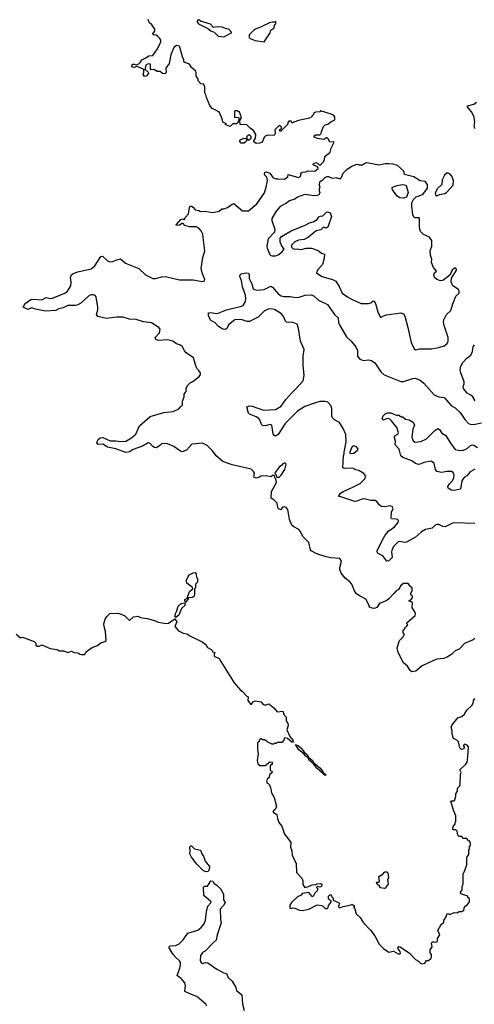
# Model space of a CAD drawing. Extents: x 2206940 to 2356632, y 511582 to 673215.
# Tile 88 of 228: x 2298914 to 2303841, y 537004 to 547668. Entities that reach past the tile are written whole.
import ezdxf

# ---------------------------------------------------------------- set-up
doc = ezdxf.new("R2010")
doc.units = 0

msp = doc.modelspace()

# ---------------------------------------------------------------- linework, layer by layer
at = {"layer": '0CON10XD'}
for points in [[(2299711, 544689), (2299685, 544687), (2299659, 544675), (2299575, 544598), (2299545, 544581), (2299517, 544573), (2299435, 544572), (2299385, 544547), (2299337, 544535), (2299305, 544520), (2299195, 544510), (2299085, 544532), (2299045, 544548), (2299001, 544531), (2298950, 544555), (2298974, 544595), (2299035, 544638), (2299065, 544642), (2299155, 544634), (2299199, 544661), (2299245, 544650), (2299268, 544652), (2299404, 544705), (2299432, 544728), (2299467, 544785), (2299471, 544825), (2299463, 544875), (2299475, 544906), (2299495, 544919), (2299544, 544936), (2299689, 544971), (2299727, 545003), (2299795, 545102), (2299813, 545107), (2299865, 545057), (2299895, 545044), (2299925, 545048), (2299955, 545064), (2300005, 545078), (2300062, 545032), (2300205, 544972), (2300278, 544905), (2300355, 544864), (2300385, 544864), (2300456, 544884), (2300495, 544888), (2300645, 544852), (2300795, 544851), (2300896, 544834), (2300915, 544840), (2300922, 544855), (2300892, 544925), (2300882, 544975), (2300897, 545093), (2300922, 545165), (2300901, 545311), (2300898, 545345), (2300881, 545381), (2300855, 545410), (2300825, 545426), (2300755, 545423), (2300705, 545440), (2300685, 545460), (2300675, 545460), (2300645, 545442), (2300615, 545440), (2300610, 545445), (2300660, 545505), (2300685, 545510), (2300695, 545500), (2300705, 545510), (2300712, 545528), (2300744, 545566), (2300754, 545635), (2300765, 545648), (2300775, 545650), (2300795, 545637), (2300815, 545610), (2300855, 545601), (2300875, 545590), (2300925, 545594), (2301005, 545580), (2301074, 545596), (2301105, 545618), (2301125, 545618), (2301165, 545634), (2301215, 545672), (2301235, 545678), (2301329, 545599), (2301395, 545597), (2301485, 545673), (2301567, 545793), (2301586, 545855), (2301598, 545925), (2301591, 545961), (2301568, 545988), (2301572, 546018), (2301585, 546022), (2301625, 546006), (2301660, 545955), (2301694, 545944), (2301715, 545946), (2301785, 545941), (2301818, 545965), (2301825, 545990), (2301935, 545958), (2301960, 545975), (2301962, 546005), (2301975, 546018), (2302015, 546022), (2302035, 546032), (2302112, 546028), (2302150, 546055), (2302150, 546065), (2302138, 546078), (2302105, 546090), (2302090, 546105), (2302125, 546120), (2302140, 546115), (2302165, 546090), (2302205, 546128), (2302216, 546154), (2302220, 546185), (2302280, 546235), (2302288, 546275), (2302320, 546335), (2302320, 546345), (2302275, 546340), (2302260, 546375), (2302245, 546390), (2302235, 546390), (2302217, 546373), (2302205, 546372), (2302143, 546383), (2302110, 546395), (2302103, 546407), (2302118, 546422), (2302165, 546420), (2302180, 546435), (2302183, 546457), (2302205, 546510), (2302225, 546530), (2302252, 546538), (2302285, 546562), (2302328, 546582), (2302330, 546615), (2302313, 546633), (2302290, 546645), (2302175, 546680), (2302165, 546670), (2302125, 546668), (2302102, 546658), (2302098, 546642), (2302080, 546625), (2302080, 546615), (2302055, 546602), (2301934, 546576), (2301885, 546560), (2301875, 546550), (2301862, 546552), (2301855, 546570), (2301832, 546568), (2301820, 546555), (2301820, 546535), (2301745, 546462), (2301735, 546460), (2301730, 546465), (2301732, 546478), (2301750, 546495), (2301750, 546505), (2301738, 546518), (2301722, 546518), (2301702, 546498), (2301680, 546475), (2301682, 546435), (2301670, 546415), (2301605, 546418), (2301575, 546408), (2301563, 546397), (2301550, 546355), (2301535, 546338), (2301515, 546330), (2301475, 546328), (2301450, 546345), (2301450, 546355), (2301468, 546385), (2301472, 546425), (2301449, 546469), (2301412, 546492), (2301375, 546530), (2301302, 546532), (2301300, 546575), (2301318, 546605), (2301295, 546670), (2301285, 546670), (2301275, 546680), (2301245, 546680), (2301240, 546675), (2301242, 546612), (2301285, 546610), (2301290, 546605), (2301290, 546575), (2301280, 546565), (2301278, 546552), (2301265, 546540), (2301225, 546540), (2301195, 546512), (2301142, 546532), (2301150, 546545), (2301125, 546550), (2301115, 546560), (2301108, 546595), (2301075, 546670), (2301065, 546670), (2301055, 546680), (2301000, 546705), (2300975, 546740), (2300937, 546825), (2300932, 546855), (2300922, 546875), (2300920, 546945), (2300905, 546970), (2300872, 546972), (2300870, 546985), (2300848, 547005), (2300847, 547027), (2300827, 547055), (2300827, 547095), (2300821, 547111), (2300775, 547152), (2300755, 547188), (2300703, 547203), (2300693, 547213), (2300692, 547235), (2300678, 547265), (2300645, 547380), (2300615, 547388), (2300584, 547366), (2300551, 547289), (2300533, 547195), (2300498, 547142), (2300502, 547095), (2300485, 547082), (2300460, 547085), (2300437, 547107), (2300405, 547108), (2300369, 547129), (2300340, 547125), (2300330, 547135), (2300330, 547185), (2300305, 547190), (2300280, 547175), (2300270, 547125), (2300285, 547120), (2300305, 547100), (2300308, 547085), (2300285, 547058), (2300265, 547053), (2300253, 547075), (2300260, 547095), (2300258, 547128), (2300230, 547145), (2300185, 547160), (2300155, 547150), (2300138, 547155), (2300130, 547165), (2300138, 547185), (2300158, 547188), (2300175, 547180), (2300205, 547192), (2300220, 547205), (2300236, 547234), (2300275, 547250), (2300315, 547278), (2300355, 547282), (2300409, 547351), (2300443, 547427), (2300442, 547445), (2300432, 547465), (2300409, 547489), (2300392, 547502), (2300363, 547503), (2300352, 547512), (2300380, 547545), (2300378, 547565), (2300345, 547612), (2300318, 547638), (2300305, 547672)], [(2301125, 547482), (2301210, 547525), (2301210, 547535), (2301180, 547565), (2301155, 547568), (2301108, 547588), (2301055, 547590), (2301015, 547582), (2300981, 547621), (2300875, 547652), (2300855, 547667), (2300840, 547665), (2300838, 547645), (2300850, 547625), (2300954, 547574), (2300985, 547548), (2301020, 547535), (2301065, 547490), (2301125, 547482)], [(2301565, 547430), (2301630, 547525), (2301634, 547556), (2301668, 547575), (2301680, 547615), (2301690, 547625), (2301688, 547648), (2301675, 547640), (2301655, 547642), (2301620, 547635), (2301525, 547586), (2301470, 547565), (2301447, 547553), (2301400, 547505), (2301400, 547475), (2301413, 547463), (2301465, 547442), (2301565, 547430)], [(2303849, 546485), (2303839, 546509), (2303847, 546565), (2303835, 546625), (2303810, 546670), (2303766, 546725), (2303767, 546735), (2303835, 546754), (2303866, 546775)], [(2301345, 546330), (2301315, 546330), (2301298, 546348), (2301302, 546368), (2301344, 546386), (2301365, 546380), (2301378, 546392), (2301380, 546405), (2301395, 546420), (2301405, 546420), (2301417, 546407), (2301417, 546383), (2301395, 546360), (2301385, 546370), (2301375, 546370), (2301360, 546340), (2301345, 546330)], [(2303205, 544094), (2303245, 544104), (2303375, 544105), (2303455, 544117), (2303514, 544136), (2303545, 544160), (2303557, 544185), (2303557, 544225), (2303514, 544355), (2303508, 544395), (2303511, 544419), (2303538, 544475), (2303582, 544515), (2303591, 544529), (2303608, 544592), (2303640, 544675), (2303678, 544705), (2303678, 544725), (2303668, 544745), (2303608, 544785), (2303589, 544829), (2303593, 544867), (2303647, 544955), (2303647, 544967), (2303635, 544980), (2303625, 544978), (2303602, 544955), (2303575, 544900), (2303500, 544845), (2303475, 544841), (2303435, 544853), (2303410, 544875), (2303403, 544907), (2303410, 544925), (2303430, 544945), (2303400, 544985), (2303378, 545038), (2303380, 545075), (2303367, 545117), (2303362, 545165), (2303382, 545215), (2303382, 545275), (2303355, 545312), (2303290, 545340), (2303256, 545375), (2303246, 545415), (2303248, 545515), (2303242, 545522), (2303195, 545522), (2303185, 545530), (2303174, 545554), (2303162, 545648), (2303164, 545685), (2303181, 545719), (2303212, 545748), (2303284, 545776), (2303332, 545845), (2303332, 545882), (2303307, 545917), (2303255, 545923), (2303186, 545966), (2303085, 545990), (2303082, 546015), (2303073, 546033), (2303010, 546090), (2302960, 546105), (2302915, 546108), (2302875, 546108), (2302805, 546094), (2302675, 546118), (2302660, 546115), (2302629, 546091), (2302595, 546092), (2302575, 546100), (2302553, 546097), (2302515, 546080), (2302452, 546038), (2302417, 546003), (2302399, 545955), (2302388, 545945), (2302375, 545944), (2302345, 545956), (2302305, 545950), (2302265, 545967), (2302243, 545967), (2302220, 545955), (2302185, 545920), (2302175, 545920), (2302162, 545908), (2302160, 545875), (2302168, 545855), (2302158, 545835), (2302158, 545815), (2302167, 545795), (2302155, 545772), (2302136, 545764), (2302105, 545760), (2302004, 545776), (2301925, 545747), (2301895, 545724), (2301838, 545705), (2301805, 545680), (2301735, 545646), (2301692, 545595), (2301646, 545515), (2301646, 545495), (2301678, 545398), (2301674, 545366), (2301607, 545295), (2301593, 545215), (2301596, 545195), (2301626, 545125), (2301635, 545114), (2301649, 545109), (2301685, 545109), (2301715, 545121), (2301757, 545155), (2301780, 545185), (2301753, 545215), (2301738, 545258), (2301737, 545303), (2301751, 545319), (2301857, 545383), (2302007, 545443), (2302055, 545469), (2302095, 545479), (2302138, 545505), (2302157, 545533), (2302175, 545542), (2302200, 545545), (2302240, 545585), (2302255, 545588), (2302278, 545575), (2302292, 545535), (2302255, 545420), (2302235, 545410), (2302205, 545420), (2302176, 545394), (2302128, 545382), (2302045, 545313), (2301995, 545289), (2301935, 545279), (2301895, 545261), (2301858, 545225), (2301860, 545205), (2301875, 545190), (2301895, 545183), (2301915, 545188), (2301965, 545181), (2302017, 545193), (2302075, 545193), (2302150, 545170), (2302185, 545140), (2302217, 545127), (2302213, 545083), (2302194, 545016), (2302143, 544955), (2302130, 544925), (2302187, 544887), (2302304, 544854), (2302341, 544835), (2302377, 544777), (2302408, 544708), (2302465, 544665), (2302518, 544638), (2302615, 544594), (2302695, 544596), (2302718, 544602), (2302745, 544624), (2302755, 544619), (2302769, 544595), (2302794, 544504), (2302825, 544441), (2302855, 544462), (2302890, 544470), (2303045, 544493), (2303073, 544483), (2303088, 544458), (2303120, 544335), (2303155, 544172), (2303188, 544105), (2303205, 544094)], [(2303435, 545762), (2303464, 545776), (2303523, 545787), (2303540, 545795), (2303612, 545875), (2303616, 545926), (2303598, 545975), (2303575, 545998), (2303545, 546008), (2303518, 545985), (2303492, 545935), (2303487, 545883), (2303441, 545839), (2303427, 545815), (2303418, 545785), (2303421, 545771), (2303435, 545762)], [(2303075, 545734), (2303035, 545739), (2303006, 545756), (2302954, 545824), (2302949, 545845), (2302954, 545856), (2303006, 545874), (2303058, 545882), (2303085, 545881), (2303101, 545871), (2303123, 545795), (2303107, 545745), (2303075, 545734)], [(2303845, 542211), (2303625, 542220), (2303605, 542216), (2303525, 542176), (2303500, 542180), (2303455, 542201), (2303435, 542202), (2303416, 542194), (2303385, 542162), (2303313, 542147), (2303267, 542123), (2303203, 542065), (2303105, 542009), (2303084, 542006), (2303035, 542018), (2303015, 542014), (2302970, 541965), (2302952, 541935), (2302944, 541905), (2302949, 541845), (2302944, 541835), (2302915, 541808), (2302893, 541803), (2302850, 541860), (2302790, 541890), (2302789, 541915), (2302845, 542036), (2302875, 542084), (2302915, 542132), (2302976, 542175), (2303016, 542224), (2303018, 542245), (2303010, 542255), (2302995, 542260), (2302945, 542262), (2302938, 542268), (2302944, 542336), (2302960, 542375), (2302950, 542395), (2302925, 542403), (2302875, 542392), (2302835, 542396), (2302815, 542410), (2302785, 542450), (2302765, 542461), (2302721, 542461), (2302647, 542477), (2302626, 542474), (2302565, 542452), (2302545, 542451), (2302395, 542502), (2302370, 542505), (2302391, 542539), (2302425, 542562), (2302525, 542604), (2302605, 542646), (2302654, 542695), (2302664, 542725), (2302644, 542754), (2302590, 542785), (2302555, 542794), (2302525, 542811), (2302438, 542808), (2302416, 542816), (2302423, 542945), (2302432, 542965), (2302430, 542985), (2302453, 543095), (2302447, 543175), (2302424, 543235), (2302380, 543305), (2302324, 543335), (2302305, 543355), (2302298, 543375), (2302297, 543457), (2302285, 543488), (2302255, 543525), (2302226, 543534), (2302165, 543534), (2302110, 543515), (2302003, 543477), (2301925, 543429), (2301791, 543295), (2301715, 543176), (2301695, 543162), (2301675, 543161), (2301662, 543182), (2301646, 543275), (2301625, 543282), (2301575, 543271), (2301545, 543272), (2301534, 543285), (2301518, 543335), (2301507, 543347), (2301477, 543367), (2301405, 543394), (2301395, 543405), (2301376, 543474), (2301405, 543486), (2301435, 543483), (2301555, 543440), (2301685, 543448), (2301746, 543484), (2301797, 543553), (2301862, 543628), (2301904, 543666), (2301986, 543755), (2301998, 543815), (2301986, 543925), (2301987, 544025), (2301995, 544095), (2301958, 544185), (2301937, 544325), (2301920, 544370), (2301865, 544391), (2301825, 544388), (2301805, 544392), (2301794, 544404), (2301774, 544455), (2301751, 544481), (2301675, 544529), (2301635, 544538), (2301605, 544532), (2301565, 544510), (2301498, 544445), (2301405, 544398), (2301379, 544399), (2301315, 544422), (2301245, 544417), (2301176, 544365), (2301164, 544326), (2301145, 544311), (2301115, 544316), (2301067, 544347), (2301034, 544384), (2300980, 544415), (2300960, 544465), (2300960, 544495), (2300982, 544498), (2301045, 544487), (2301065, 544490), (2301155, 544524), (2301318, 544565), (2301335, 544574), (2301362, 544615), (2301366, 544644), (2301360, 544685), (2301329, 544775), (2301318, 544845), (2301301, 544885), (2301304, 544906), (2301315, 544917), (2301365, 544926), (2301393, 544923), (2301402, 544905), (2301402, 544865), (2301429, 544809), (2301444, 544755), (2301458, 544745), (2301485, 544740), (2301565, 544747), (2301635, 544783), (2301655, 544773), (2301717, 544697), (2301748, 544678), (2301775, 544671), (2301845, 544671), (2301905, 544659), (2301944, 544664), (2302008, 544685), (2302075, 544688), (2302104, 544674), (2302151, 544631), (2302251, 544585), (2302325, 544475), (2302365, 544440), (2302370, 544390), (2302382, 544355), (2302455, 544235), (2302507, 544187), (2302556, 544125), (2302576, 544085), (2302576, 544025), (2302601, 543991), (2302638, 543978), (2302695, 543984), (2302728, 543978), (2302761, 543951), (2302829, 543855), (2302865, 543821), (2303045, 543750), (2303075, 543749), (2303175, 543783), (2303205, 543786), (2303255, 543765), (2303293, 543733), (2303405, 543604), (2303455, 543584), (2303515, 543578), (2303595, 543486), (2303635, 543466), (2303688, 543415), (2303737, 543337), (2303777, 543295), (2303796, 543286), (2303832, 543282), (2303919, 543301)], [(2303847, 540965), (2303830, 540950), (2303735, 540913), (2303675, 540850), (2303635, 540832), (2303598, 540795), (2303548, 540762), (2303505, 540748), (2303435, 540742), (2303385, 540722), (2303275, 540670), (2303207, 540613), (2303165, 540606), (2303145, 540620), (2303115, 540666), (2303074, 540704), (2303016, 540815), (2303003, 540865), (2303030, 540945), (2303065, 540980), (2303080, 541005), (2303080, 541015), (2303070, 541025), (2303070, 541055), (2303088, 541072), (2303092, 541088), (2303110, 541095), (2303110, 541105), (2303120, 541115), (2303110, 541125), (2303110, 541135), (2303200, 541215), (2303203, 541235), (2303196, 541256), (2303168, 541298), (2303170, 541355), (2303130, 541375), (2303148, 541382), (2303170, 541405), (2303170, 541425), (2303150, 541445), (2303166, 541484), (2303168, 541515), (2303140, 541535), (2303140, 541545), (2303125, 541560), (2303075, 541560), (2303042, 541535), (2303033, 541517), (2303016, 541494), (2302995, 541482), (2302967, 541455), (2302916, 541394), (2302893, 541377), (2302814, 541346), (2302785, 541302), (2302766, 541294), (2302745, 541292), (2302710, 541305), (2302700, 541315), (2302700, 541325), (2302665, 541392), (2302595, 541428), (2302562, 541452), (2302543, 541483), (2302514, 541554), (2302487, 541585), (2302440, 541620), (2302396, 541675), (2302384, 541715), (2302384, 541735), (2302402, 541805), (2302385, 541832), (2302285, 541838), (2302235, 541849), (2302135, 541882), (2302073, 541915), (2302066, 541926), (2302048, 542005), (2301981, 542071), (2301956, 542125), (2301940, 542145), (2301885, 542176), (2301864, 542195), (2301837, 542255), (2301818, 542362), (2301803, 542383), (2301785, 542392), (2301761, 542389), (2301745, 542360), (2301720, 542370), (2301710, 542385), (2301705, 542430), (2301670, 542465), (2301640, 542485), (2301642, 542558), (2301698, 542655), (2301690, 542695), (2301680, 542705), (2301675, 542730), (2301655, 542730), (2301635, 542718), (2301585, 542728), (2301527, 542723), (2301505, 542710), (2301475, 542703), (2301458, 542708), (2301450, 542715), (2301458, 542755), (2301448, 542775), (2301421, 542801), (2301215, 542846), (2301115, 542884), (2301044, 542944), (2301005, 542998), (2300946, 543056), (2300895, 543080), (2300778, 543072), (2300721, 543005), (2300675, 542986), (2300655, 542994), (2300585, 543047), (2300517, 543073), (2300455, 543078), (2300432, 543055), (2300395, 543032), (2300375, 543034), (2300356, 543046), (2300325, 543083), (2300305, 543084), (2300245, 543049), (2300145, 543013), (2300105, 542986), (2300065, 542979), (2299955, 543019), (2299865, 543039), (2299815, 543069), (2299765, 543066), (2299751, 543085), (2299765, 543121), (2299785, 543139), (2299815, 543144), (2299895, 543108), (2299955, 543108), (2300005, 543099), (2300065, 543103), (2300125, 543140), (2300171, 543179), (2300211, 543269), (2300329, 543371), (2300475, 543413), (2300578, 543425), (2300638, 543455), (2300662, 543478), (2300680, 543495), (2300680, 543535), (2300698, 543585), (2300698, 543612), (2300717, 543643), (2300718, 543675), (2300733, 543707), (2300760, 543735), (2300791, 543749), (2300858, 543805), (2300872, 543825), (2300872, 543842), (2300860, 543855), (2300860, 543865), (2300837, 543887), (2300825, 543910), (2300798, 544005), (2300719, 544059), (2300700, 544080), (2300677, 544125), (2300655, 544143), (2300615, 544159), (2300575, 544186), (2300515, 544200), (2300415, 544193), (2300390, 544205), (2300382, 544225), (2300428, 544275), (2300438, 544315), (2300423, 544333), (2300344, 544384), (2300255, 544396), (2300175, 544421), (2300105, 544426), (2300036, 544446), (2299964, 544446), (2299855, 544431), (2299762, 544452), (2299747, 544475), (2299760, 544525), (2299761, 544555), (2299743, 544665), (2299730, 544680), (2299711, 544689)], [(2303849, 543539), (2303825, 543582), (2303802, 543602), (2303763, 543623), (2303724, 543674), (2303721, 543695), (2303731, 543725), (2303731, 543745), (2303693, 543845), (2303688, 543875), (2303695, 543915), (2303715, 543955), (2303758, 544002), (2303804, 544035), (2303822, 544075), (2303829, 544125), (2303844, 544146)], [(2302975, 543142), (2302980, 543160), (2303012, 543178), (2303020, 543195), (2303000, 543250), (2302944, 543324), (2302925, 543340), (2302895, 543350), (2302855, 543332), (2302842, 543345), (2302853, 543377), (2302875, 543400), (2302905, 543410), (2302935, 543410), (2302985, 543388), (2303005, 543383), (2303018, 543388), (2303048, 543368), (2303067, 543367), (2303095, 543340), (2303136, 543336), (2303179, 543309), (2303191, 543275), (2303176, 543234), (2303163, 543145), (2303178, 543108), (2303195, 543091), (2303260, 543100), (2303321, 543129), (2303412, 543218), (2303445, 543239), (2303465, 543230), (2303489, 543189), (2303531, 543165), (2303581, 543081), (2303635, 543014), (2303665, 543004), (2303715, 543002), (2303765, 543024), (2303798, 543055), (2303817, 543063), (2303835, 543060), (2303876, 543035)], [(2302498, 542968), (2302535, 542972), (2302576, 543004), (2302582, 543015), (2302565, 543042), (2302545, 543050), (2302525, 543048), (2302515, 543038), (2302490, 542985), (2302490, 542975), (2302498, 542968)], [(2303845, 542799), (2303795, 542771), (2303761, 542729), (2303735, 542714), (2303715, 542692), (2303706, 542675), (2303690, 542585), (2303625, 542570), (2303595, 542572), (2303557, 542595), (2303553, 542613), (2303570, 542640), (2303605, 542675), (2303618, 542705), (2303622, 542735), (2303611, 542765), (2303595, 542773), (2303545, 542774), (2303485, 542763), (2303435, 542773), (2303420, 542795), (2303405, 542863), (2303375, 542886), (2303295, 542873), (2303264, 542856), (2303235, 542851), (2303202, 542862), (2303165, 542892), (2303066, 542925), (2303046, 542945), (2303027, 543017), (2302983, 543065), (2302986, 543105), (2302975, 543142)], [(2301702, 542712), (2301725, 542712), (2301746, 542734), (2301786, 542795), (2301800, 542855), (2301787, 542867), (2301765, 542858), (2301756, 542844), (2301725, 542823), (2301682, 542765), (2301680, 542755), (2301690, 542745), (2301702, 542712)], [(2300715, 541360), (2300703, 541373), (2300705, 541390), (2300728, 541402), (2300754, 541475), (2300790, 541505), (2300783, 541523), (2300724, 541564), (2300717, 541595), (2300750, 541655), (2300795, 541678), (2300815, 541680), (2300827, 541667), (2300830, 541625), (2300840, 541615), (2300840, 541575), (2300820, 541555), (2300820, 541515), (2300810, 541505), (2300810, 541445), (2300804, 541426), (2300785, 541410), (2300742, 541408), (2300740, 541395), (2300715, 541360)], [(2300605, 541192), (2300597, 541205), (2300601, 541235), (2300618, 541265), (2300630, 541315), (2300665, 541346), (2300702, 541352), (2300707, 541347), (2300702, 541325), (2300669, 541291), (2300640, 541220), (2300605, 541192)], [(2298875, 541012), (2298922, 540972), (2298935, 540980), (2298955, 540978), (2299072, 540932), (2299090, 540915), (2299090, 540895), (2299105, 540884), (2299125, 540883), (2299155, 540898), (2299245, 540859), (2299320, 540845), (2299341, 540831), (2299393, 540833), (2299435, 540814), (2299475, 540830), (2299505, 540813), (2299545, 540812), (2299565, 540798), (2299585, 540793), (2299615, 540792), (2299625, 540800), (2299632, 540818), (2299655, 540840), (2299708, 540872), (2299750, 540885), (2299795, 540920), (2299837, 540933), (2299850, 540945), (2299843, 541043), (2299828, 541095), (2299827, 541125), (2299839, 541175), (2299857, 541205), (2299890, 541235), (2299985, 541240), (2300055, 541212), (2300105, 541162), (2300148, 541202), (2300195, 541206), (2300224, 541194), (2300295, 541182), (2300385, 541156), (2300415, 541141), (2300503, 541127), (2300525, 541132), (2300595, 541180), (2300618, 541145), (2300596, 541095), (2300635, 541050), (2300685, 541023), (2300725, 541018), (2300756, 540996), (2300891, 540931), (2300930, 540900), (2300950, 540870), (2300990, 540845), (2301000, 540835), (2301002, 540822), (2301030, 540815), (2301020, 540795), (2301022, 540775), (2301075, 540748), (2301092, 540715), (2301237, 540487), (2301307, 540407), (2301326, 540396), (2301375, 540342), (2301390, 540335), (2301388, 540295), (2301414, 540255), (2301426, 540254), (2301448, 540282), (2301465, 540289), (2301529, 540279), (2301550, 540255), (2301565, 540249), (2301585, 540246), (2301615, 540258), (2301668, 540215), (2301705, 540173), (2301765, 540180), (2301780, 540135), (2301800, 540115), (2301800, 540075), (2301820, 540045), (2301822, 540025), (2301808, 539975), (2301843, 539903), (2301875, 539865), (2301878, 539842), (2301864, 539844), (2301815, 539883), (2301785, 539890), (2301777, 539863), (2301755, 539840), (2301705, 539840), (2301695, 539830), (2301675, 539830), (2301665, 539820), (2301645, 539820), (2301635, 539830), (2301605, 539840), (2301585, 539860), (2301575, 539860), (2301565, 539870), (2301545, 539870), (2301535, 539880), (2301522, 539878), (2301510, 539865), (2301508, 539852), (2301490, 539835), (2301490, 539755), (2301498, 539715), (2301488, 539645), (2301495, 539610), (2301515, 539590), (2301575, 539590), (2301625, 539630), (2301650, 539625), (2301650, 539605), (2301630, 539585), (2301630, 539535), (2301645, 539530), (2301650, 539515), (2301622, 539488), (2301618, 539462), (2301598, 539445), (2301590, 539425), (2301595, 539400), (2301612, 539392), (2301622, 539382), (2301637, 539337), (2301644, 539294), (2301670, 539245), (2301697, 539145), (2301682, 539115), (2301662, 539095), (2301662, 539085), (2301701, 539061), (2301709, 539015), (2301724, 538974), (2301753, 538935), (2301783, 538845), (2301839, 538779), (2301852, 538755), (2301850, 538705), (2301862, 538665), (2301868, 538615), (2301900, 538555), (2301900, 538545), (2301910, 538535), (2301912, 538432), (2301971, 538371), (2301982, 538345), (2301983, 538303), (2301992, 538282), (2302005, 538270), (2302045, 538278), (2302085, 538297), (2302125, 538300), (2302135, 538310), (2302175, 538312), (2302190, 538305), (2302185, 538280), (2302165, 538272), (2302142, 538278), (2302132, 538268), (2302140, 538255), (2302140, 538235), (2302112, 538208), (2302095, 538170), (2302085, 538170), (2302046, 538216), (2301976, 538204), (2301963, 538187), (2301925, 538168), (2301858, 538105), (2301843, 538077), (2301840, 538045), (2301855, 538040), (2301875, 538048), (2301896, 538046), (2301945, 538022), (2301975, 538020), (2302046, 538034), (2302138, 538082), (2302183, 538073), (2302195, 538070), (2302225, 538040), (2302245, 538040), (2302258, 538052), (2302260, 538075), (2302280, 538095), (2302290, 538115), (2302288, 538128), (2302275, 538130), (2302260, 538145), (2302260, 538175), (2302275, 538190), (2302288, 538188), (2302292, 538172), (2302310, 538155), (2302312, 538132), (2302370, 538105), (2302380, 538095), (2302368, 538065), (2302370, 538055), (2302385, 538048), (2302418, 538062), (2302505, 538080), (2302515, 538090), (2302525, 538080), (2302538, 538078), (2302540, 538065), (2302530, 538055), (2302547, 538037), (2302562, 537985), (2302602, 537945), (2302638, 537885), (2302716, 537806), (2302762, 537745), (2302810, 537655), (2302857, 537607), (2302915, 537570), (2302965, 537580), (2303015, 537550), (2303035, 537550), (2303040, 537555), (2303038, 537575), (2303014, 537604), (2303013, 537615), (2303021, 537629), (2303038, 537628), (2303139, 537559), (2303205, 537488), (2303235, 537470), (2303265, 537442), (2303305, 537450), (2303322, 537478), (2303345, 537478), (2303371, 537499), (2303378, 537515), (2303378, 537545), (2303363, 537563), (2303362, 537595), (2303383, 537625), (2303378, 537665), (2303385, 537680), (2303405, 537682), (2303425, 537677), (2303440, 537685), (2303440, 537715), (2303466, 537755), (2303447, 537803), (2303483, 537867), (2303510, 537895), (2303512, 537915), (2303527, 537935), (2303545, 537982), (2303555, 537988), (2303575, 537978), (2303621, 537999), (2303655, 537996), (2303675, 538008), (2303705, 538008), (2303728, 538025), (2303735, 538060), (2303768, 538085), (2303788, 538115), (2303787, 538147), (2303772, 538162), (2303770, 538175), (2303695, 538200), (2303692, 538215), (2303710, 538245), (2303710, 538285), (2303720, 538305), (2303720, 538425), (2303730, 538435), (2303758, 538515), (2303760, 538595), (2303780, 538625), (2303780, 538675), (2303790, 538685), (2303790, 538715), (2303800, 538725), (2303800, 538755), (2303790, 538765), (2303790, 538775), (2303772, 538782), (2303758, 538798), (2303725, 538800), (2303705, 538820), (2303675, 538820), (2303662, 538835), (2303655, 538880), (2303642, 538892), (2303615, 538892), (2303608, 538898), (2303610, 538930), (2303632, 538955), (2303632, 538978), (2303640, 538985), (2303642, 539045), (2303614, 539105), (2303587, 539203), (2303595, 539209), (2303622, 539208), (2303627, 539213), (2303640, 539255), (2303640, 539285), (2303657, 539313), (2303660, 539345), (2303680, 539365), (2303687, 539383), (2303690, 539495), (2303698, 539515), (2303682, 539545), (2303748, 539605), (2303762, 539628), (2303771, 539685), (2303776, 539794), (2303765, 539812), (2303735, 539820), (2303720, 539805), (2303730, 539795), (2303728, 539772), (2303702, 539762), (2303683, 539783), (2303670, 539845), (2303653, 539863), (2303614, 539884), (2303599, 539929), (2303602, 539965), (2303591, 540005), (2303601, 540029), (2303662, 540108), (2303705, 540120), (2303735, 540148), (2303761, 540189), (2303815, 540242), (2303829, 540265), (2303832, 540295), (2303848, 540315)], [(2302225, 539481), (2302135, 539562), (2302099, 539609), (2302054, 539644), (2302038, 539678), (2302015, 539691), (2301991, 539721), (2301940, 539760), (2301904, 539816), (2301935, 539804), (2301965, 539778), (2302001, 539731), (2302032, 539705), (2302042, 539682), (2302086, 539645), (2302100, 539620), (2302166, 539565), (2302199, 539525), (2302207, 539507), (2302226, 539495), (2302232, 539485), (2302225, 539481)], [(2300935, 538437), (2300905, 538451), (2300835, 538522), (2300775, 538597), (2300757, 538635), (2300762, 538665), (2300758, 538705), (2300765, 538720), (2300775, 538720), (2300809, 538689), (2300873, 538673), (2300888, 538635), (2300907, 538607), (2300923, 538553), (2300971, 538495), (2300969, 538465), (2300955, 538443), (2300935, 538437)], [(2302865, 538257), (2302825, 538266), (2302814, 538284), (2302788, 538305), (2302780, 538325), (2302805, 538328), (2302812, 538335), (2302805, 538388), (2302850, 538415), (2302872, 538438), (2302895, 538440), (2302908, 538415), (2302910, 538365), (2302900, 538355), (2302908, 538305), (2302875, 538260), (2302865, 538257)], [(2300943, 536985), (2300930, 537005), (2300835, 537089), (2300775, 537109), (2300705, 537142), (2300710, 537205), (2300703, 537235), (2300665, 537284), (2300642, 537298), (2300619, 537315), (2300650, 537395), (2300658, 537435), (2300655, 537457), (2300645, 537475), (2300605, 537510), (2300577, 537545), (2300535, 537614), (2300534, 537625), (2300545, 537636), (2300605, 537642), (2300643, 537657), (2300685, 537701), (2300735, 537774), (2300845, 537808), (2300879, 537835), (2300913, 537877), (2300927, 537915), (2300938, 538005), (2300953, 538067), (2300985, 538103), (2300988, 538115), (2300911, 538181), (2300906, 538274), (2300915, 538283), (2300948, 538285), (2300985, 538341), (2301006, 538336), (2301021, 538311), (2301049, 538295), (2301092, 538252), (2301124, 538195), (2301121, 538135), (2301140, 538105), (2301124, 538075), (2301087, 538035), (2301091, 537925), (2301099, 537885), (2301054, 537755), (2301042, 537698), (2301009, 537671), (2300925, 537578), (2300894, 537565), (2300875, 537532), (2300871, 537475), (2300880, 537455), (2300895, 537447), (2300927, 537457), (2300954, 537454), (2301049, 537385), (2301125, 537344), (2301155, 537336), (2301174, 537295), (2301215, 537255), (2301256, 537186), (2301265, 537155), (2301320, 537105), (2301327, 537007), (2301346, 536935)]]:
    msp.add_lwpolyline(points, dxfattribs=at)

doc.saveas('drawing.dxf')
